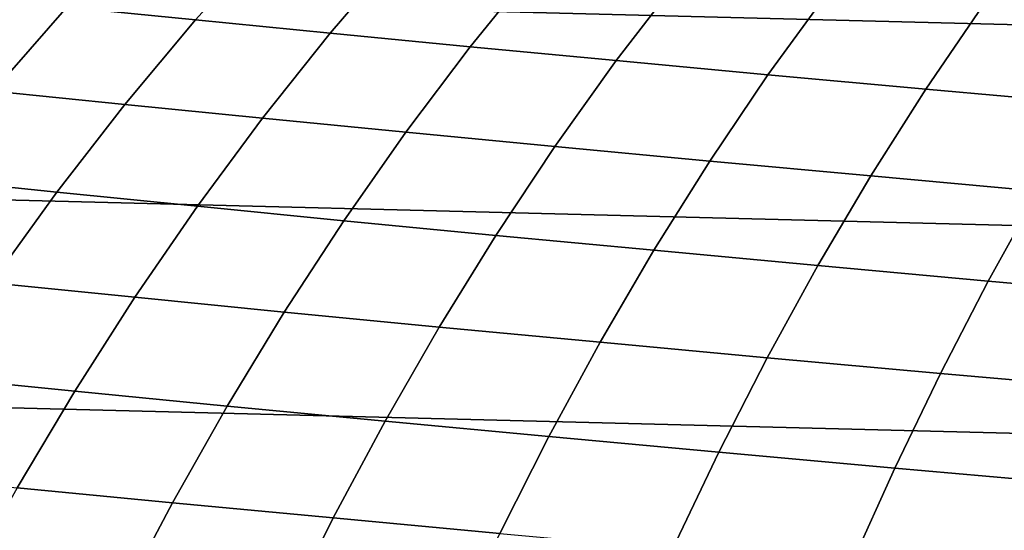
# Model space of a CAD drawing. Header units: metres. Extents: x -23 to 242, y -40 to 23.
# Tile 83 of 256: x -2.76 to 1.83, y 10.92 to 13.29. Entities that reach past the tile are written whole.
import ezdxf

# ---------------------------------------------------------------- set-up
doc = ezdxf.new("R2010")
doc.units = ezdxf.units.M
doc.layers.add('solid_10171013', color=7, linetype='CONTINUOUS')

msp = doc.modelspace()

# ---------------------------------------------------------------- linework, layer by layer
at = {"layer": 'solid_10171013'}
for points in [[(-17.074446, 14.653085), (17.794987, 13.769098), (18.469526, 12.85012), (-17.795063, 13.769)], [(-17.795063, 13.769), (18.469526, 12.85012), (19.096766, 11.898045), (-18.469597, 12.850019)], [(-1.601015, 13.669061, 247.462402), (-2.186942, 13.726638, 246.363022), (-2.542455, 13.351499, 246.622269), (-1.941809, 13.291271, 247.724243)], [(-0.988859, 13.610035, 248.544754), (-1.601015, 13.669061, 247.462402), (-1.941809, 13.291271, 247.724243), (-1.314829, 13.229611, 248.808472)], [(-0.350553, 13.549571, 249.608765), (-0.988859, 13.610035, 248.544754), (-1.314829, 13.229611, 248.808472), (-0.661685, 13.166536, 249.873657)], [(0.314637, 13.487677, 250.654251), (-0.350553, 13.549571, 249.608765), (-0.661685, 13.166536, 249.873657), (0.01829, 13.102061, 250.919601)], [(1.007777, 13.424356, 251.681427), (0.314637, 13.487677, 250.654251), (0.01829, 13.102061, 250.919601), (0.726101, 13.036199, 251.946579)], [(-2.542455, 13.351499, 246.622269), (-3.116472, 13.410275, 245.504044), (-3.475001, 13.02142, 245.751785), (-2.886598, 12.960339, 246.872971)], [(1.729936, 13.359615, 252.690536), (1.007777, 13.424356, 251.681427), (0.726101, 13.036199, 251.946579), (1.462758, 12.968961, 252.954803)], [(2.48205, 13.29348, 253.681747), (1.729936, 13.359615, 252.690536), (1.462758, 12.968961, 252.954803), (2.229138, 12.900381, 253.944443)], [(-1.941809, 13.291271, 247.724243), (-2.542455, 13.351499, 246.622269), (-2.886598, 12.960339, 246.872971), (-2.27139, 12.897831, 247.977203)], [(-1.314829, 13.229611, 248.808472), (-1.941809, 13.291271, 247.724243), (-2.27139, 12.897831, 247.977203), (-1.629764, 12.833922, 249.063034)], [(-0.661685, 13.166536, 249.873657), (-1.314829, 13.229611, 248.808472), (-1.629764, 12.833922, 249.063034), (-0.961978, 12.768638, 250.129135)], [(0.01829, 13.102061, 250.919601), (-0.661685, 13.166536, 249.873657), (-0.961978, 12.768638, 250.129135), (-0.267435, 12.702001, 251.175339)], [(0.726101, 13.036199, 251.946579), (0.01829, 13.102061, 250.919601), (-0.267435, 12.702001, 251.175339), (0.454811, 12.634032, 252.201874)], [(1.462758, 12.968961, 252.954803), (0.726101, 13.036199, 251.946579), (0.454811, 12.634032, 252.201874), (1.205708, 12.564754, 253.20903)], [(-2.27139, 12.897831, 247.977203), (-2.886598, 12.960339, 246.872971), (-3.21905, 12.553889, 247.114853), (-2.589471, 12.489479, 248.221085)], [(2.229138, 12.900381, 253.944443), (1.462758, 12.968961, 252.954803), (1.205708, 12.564754, 253.20903), (1.986078, 12.494205, 254.196976)], [(-1.629764, 12.833922, 249.063034), (-2.27139, 12.897831, 247.977203), (-2.589471, 12.489479, 248.221085), (-1.933407, 12.423712, 249.308243)], [(-18.469597, 12.850019), (19.096766, 11.898045), (19.675112, 10.915094), (-19.09683, 11.89794)], [(-0.961978, 12.768638, 250.129135), (-1.629764, 12.833922, 249.063034), (-1.933407, 12.423712, 249.308243), (-1.251207, 12.356624, 250.375031)], [(-0.267435, 12.702001, 251.175339), (-0.961978, 12.768638, 250.129135), (-1.251207, 12.356624, 250.375031), (-0.542342, 12.288245, 251.421249)], [(0.454811, 12.634032, 252.201874), (-0.267435, 12.702001, 251.175339), (-0.542342, 12.288245, 251.421249), (0.194074, 12.218607, 252.447174)], [(1.205708, 12.564754, 253.20903), (0.454811, 12.634032, 252.201874), (0.194074, 12.218607, 252.447174), (0.958927, 12.147739, 253.453094)], [(-2.589471, 12.489479, 248.221085), (-3.21905, 12.553889, 247.114853), (-3.539491, 12.13288, 247.347717), (-2.895763, 12.066954, 248.455658)], [(1.986078, 12.494205, 254.196976), (1.205708, 12.564754, 253.20903), (0.958927, 12.147739, 253.453094), (1.752982, 12.075691, 254.439209)], [(-1.933407, 12.423712, 249.308243), (-2.589471, 12.489479, 248.221085), (-2.895763, 12.066954, 248.455658), (-2.225504, 11.999726, 249.543884)], [(2.795737, 12.422568, 255.165237), (1.986078, 12.494205, 254.196976), (1.752982, 12.075691, 254.439209), (2.576029, 12.002644, 255.40506)], [(-1.251207, 12.356624, 250.375031), (-1.933407, 12.423712, 249.308243), (-2.225504, 11.999726, 249.543884), (-1.529148, 11.931242, 250.611115)], [(-0.542342, 12.288245, 251.421249), (-1.251207, 12.356624, 250.375031), (-1.529148, 11.931242, 250.611115), (-0.806236, 11.861544, 251.657166)], [(0.194074, 12.218607, 252.447174), (-0.542342, 12.288245, 251.421249), (-0.806236, 11.861544, 251.657166), (-0.055945, 11.79067, 252.682312)], [(0.958927, 12.147739, 253.453094), (0.194074, 12.218607, 252.447174), (-0.055945, 11.79067, 252.682312), (0.722552, 11.718663, 253.686859)], [(1.752982, 12.075691, 254.439209), (0.958927, 12.147739, 253.453094), (0.722552, 11.718663, 253.686859), (1.529962, 11.645576, 254.671021)], [(2.576029, 12.002644, 255.40506), (1.752982, 12.075691, 254.439209), (1.529962, 11.645576, 254.671021), (2.36605, 11.571594, 255.634369)], [(-2.225504, 11.999726, 249.543884), (-2.895763, 12.066954, 248.455658), (-3.18998, 11.630993, 248.680679), (-2.505798, 11.562708, 249.76976)], [(-1.529148, 11.931242, 250.611115), (-2.225504, 11.999726, 249.543884), (-2.505798, 11.562708, 249.76976), (-1.795577, 11.493242, 250.837219)], [(-19.09683, 11.89794), (19.675112, 10.915094), (20.202652, 9.90465), (-19.675173, 10.914987)], [(-0.806236, 11.861544, 251.657166), (-1.529148, 11.931242, 250.611115), (-1.795577, 11.493242, 250.837219), (-1.058925, 11.422647, 251.882919)], [(-0.055945, 11.79067, 252.682312), (-0.806236, 11.861544, 251.657166), (-1.058925, 11.422647, 251.882919), (-0.295079, 11.350973, 252.907135)], [(0.722552, 11.718663, 253.686859), (-0.055945, 11.79067, 252.682312), (-0.295079, 11.350973, 252.907135), (0.496722, 11.27827, 253.910187)], [(1.529962, 11.645576, 254.671021), (0.722552, 11.718663, 253.686859), (0.496722, 11.27827, 253.910187), (1.317131, 11.204601, 254.892288)], [(-2.505798, 11.562708, 249.76976), (-3.18998, 11.630993, 248.680679), (-3.471835, 11.182335, 248.89595), (-2.774036, 11.113402, 249.985641)], [(2.36605, 11.571594, 255.634369), (1.529962, 11.645576, 254.671021), (1.317131, 11.204601, 254.892288), (2.165887, 11.13015, 255.853104)], [(-1.795577, 11.493242, 250.837219), (-2.505798, 11.562708, 249.76976), (-2.774036, 11.113402, 249.985641), (-2.050269, 11.043372, 251.053146)], [(-1.058925, 11.422647, 251.882919), (-1.795577, 11.493242, 250.837219), (-2.050269, 11.043372, 251.053146), (-1.300213, 10.972305, 252.098312)], [(-0.295079, 11.350973, 252.907135), (-1.058925, 11.422647, 251.882919), (-1.300213, 10.972305, 252.098312), (-0.523165, 10.900263, 253.12146)], [(0.496722, 11.27827, 253.910187), (-0.295079, 11.350973, 252.907135), (-0.523165, 10.900263, 253.12146), (0.281575, 10.827305, 254.12291)], [(1.317131, 11.204601, 254.892288), (0.496722, 11.27827, 253.910187), (0.281575, 10.827305, 254.12291), (1.1146, 10.753504, 255.102921)], [(2.165887, 11.13015, 255.853104), (1.317131, 11.204601, 254.892288), (1.1146, 10.753504, 255.102921), (1.975628, 10.679041, 256.061127)], [(-2.050269, 11.043372, 251.053146), (-2.774036, 11.113402, 249.985641), (-3.029963, 10.652555, 250.191315), (-2.293003, 10.58238, 251.258682)], [(-1.300213, 10.972305, 252.098312), (-2.050269, 11.043372, 251.053146), (-2.293003, 10.58238, 251.258682), (-1.529907, 10.511268, 252.303177)], [(-0.523165, 10.900263, 253.12146), (-1.300213, 10.972305, 252.098312), (-1.529907, 10.511268, 252.303177), (-0.740037, 10.439289, 253.32515)]]:
    msp.add_3dface(points, dxfattribs=at)

doc.saveas('drawing.dxf')
